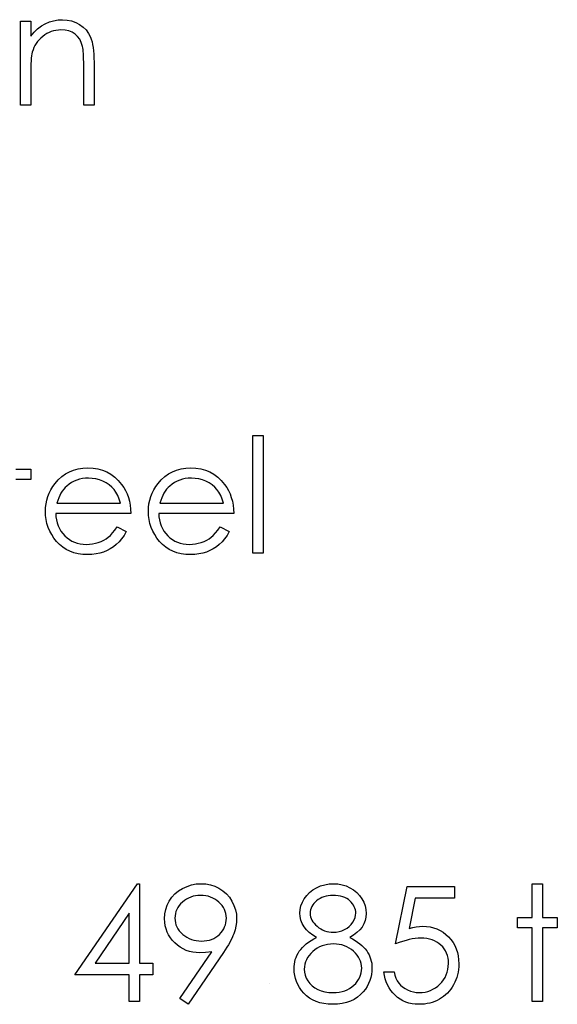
# Model space of a CAD drawing. Header units: inches. Extents: x 370 to 474, y 80 to 168.
# Tile 126 of 170: x 430.502 to 431.148, y 87.761 to 88.943. Entities that reach past the tile are written whole.
import ezdxf

# ---------------------------------------------------------------- set-up
doc = ezdxf.new("R2010")
doc.units = ezdxf.units.IN
doc.header["$LTSCALE"] = 0.5
doc.header["$MEASUREMENT"] = 0

msp = doc.modelspace()

# ---------------------------------------------------------------- linework, layer by layer
at = {"color": 7, "linetype": 'Continuous'}
for p, q in [((430.5429, 88.9415), (430.5482, 88.9424)), ((430.5482, 88.9424), (430.5537, 88.9427)), ((430.5537, 88.9427), (430.5537, 88.9427)), ((430.5537, 88.9427), (430.5593, 88.9423)), ((430.5593, 88.9423), (430.5645, 88.9413)), ((430.503, 88.9409), (430.5154, 88.9409)), ((430.503, 88.8402), (430.503, 88.9409)), ((430.5154, 88.9409), (430.5154, 88.9409)), ((430.5154, 88.9409), (430.5154, 88.9227)), ((430.5195, 88.9276), (430.5237, 88.9318)), ((430.5237, 88.9318), (430.5282, 88.9352)), ((430.5282, 88.9352), (430.5329, 88.9379)), ((430.5329, 88.9379), (430.5378, 88.94)), ((430.5378, 88.94), (430.5429, 88.9415)), ((430.5516, 88.9303), (430.5486, 88.9302)), ((430.5566, 88.93), (430.5516, 88.9303)), ((430.5516, 88.9303), (430.5516, 88.9303)), ((430.5645, 88.9413), (430.5694, 88.9395)), ((430.5694, 88.9395), (430.574, 88.937)), ((430.574, 88.937), (430.5782, 88.9339)), ((430.5782, 88.9339), (430.5818, 88.9303)), ((430.5818, 88.9303), (430.5847, 88.9262)), ((430.5154, 88.9227), (430.5195, 88.9276)), ((430.5154, 88.9227), (430.5154, 88.9227)), ((430.5255, 88.9186), (430.5236, 88.9164)), ((430.5276, 88.9206), (430.5255, 88.9186)), ((430.5299, 88.9226), (430.5276, 88.9206)), ((430.5323, 88.9244), (430.5299, 88.9226)), ((430.5348, 88.926), (430.5323, 88.9244)), ((430.5374, 88.9273), (430.5348, 88.926)), ((430.5401, 88.9284), (430.5374, 88.9273)), ((430.5428, 88.9292), (430.5401, 88.9284)), ((430.5457, 88.9298), (430.5428, 88.9292)), ((430.5486, 88.9302), (430.5457, 88.9298)), ((430.5611, 88.9291), (430.5566, 88.93)), ((430.5651, 88.9275), (430.5611, 88.9291)), ((430.5687, 88.9253), (430.5651, 88.9275)), ((430.5717, 88.9226), (430.5687, 88.9253)), ((430.5742, 88.9192), (430.5717, 88.9226)), ((430.5761, 88.9151), (430.5742, 88.9192)), ((430.5847, 88.9262), (430.5871, 88.9216)), ((430.5871, 88.9216), (430.5881, 88.9191)), ((430.5881, 88.9191), (430.589, 88.9161)), ((430.5192, 88.9091), (430.5182, 88.9064)), ((430.5205, 88.9116), (430.5192, 88.9091)), ((430.522, 88.9141), (430.5205, 88.9116)), ((430.5236, 88.9164), (430.522, 88.9141)), ((430.5775, 88.9105), (430.5761, 88.9151)), ((430.5779, 88.9089), (430.5775, 88.9105)), ((430.5775, 88.9105), (430.5775, 88.9105)), ((430.5782, 88.9069), (430.5779, 88.9089)), ((430.5784, 88.9046), (430.5782, 88.9069)), ((430.589, 88.9161), (430.5897, 88.9129)), ((430.5897, 88.9129), (430.5903, 88.9093)), ((430.5903, 88.9093), (430.5908, 88.9054)), ((430.5161, 88.8964), (430.5159, 88.8932)), ((430.5165, 88.8992), (430.5161, 88.8964)), ((430.5169, 88.9016), (430.5165, 88.8992)), ((430.5173, 88.9036), (430.5169, 88.9016)), ((430.5182, 88.9064), (430.5173, 88.9036)), ((430.5173, 88.9036), (430.5173, 88.9036)), ((430.5786, 88.9019), (430.5784, 88.9046)), ((430.5788, 88.8988), (430.5786, 88.9019)), ((430.5789, 88.8954), (430.5788, 88.8988)), ((430.579, 88.8917), (430.5789, 88.8954)), ((430.5908, 88.9054), (430.5911, 88.9012)), ((430.5911, 88.9012), (430.5913, 88.8966)), ((430.5913, 88.8966), (430.5914, 88.8916)), ((430.5155, 88.8857), (430.5154, 88.8813)), ((430.5157, 88.8896), (430.5155, 88.8857)), ((430.5159, 88.8932), (430.5157, 88.8896)), ((430.579, 88.8876), (430.579, 88.8917)), ((430.579, 88.8402), (430.579, 88.8876)), ((430.579, 88.8876), (430.579, 88.8876)), ((430.5914, 88.8916), (430.5914, 88.8916)), ((430.5914, 88.8916), (430.5914, 88.8402)), ((430.5154, 88.8813), (430.5154, 88.8766)), ((430.5154, 88.8766), (430.5154, 88.8766)), ((430.5154, 88.8766), (430.5154, 88.8402)), ((430.5154, 88.8402), (430.503, 88.8402)), ((430.503, 88.8402), (430.503, 88.8402)), ((430.5154, 88.8402), (430.5154, 88.8402)), ((430.5914, 88.8402), (430.579, 88.8402)), ((430.579, 88.8402), (430.579, 88.8402)), ((430.5914, 88.8402), (430.5914, 88.8402)), ((430.7822, 88.4435), (430.7945, 88.4435)), ((430.7822, 88.3022), (430.7822, 88.4435)), ((430.7945, 88.4435), (430.7945, 88.4435)), ((430.7945, 88.4435), (430.7945, 88.3022)), ((430.4977, 88.4029), (430.5154, 88.4029)), ((430.5154, 88.4029), (430.5154, 88.4029)), ((430.5154, 88.4029), (430.5154, 88.3905)), ((430.5571, 88.3973), (430.5619, 88.3999)), ((430.5619, 88.3999), (430.5669, 88.402)), ((430.5669, 88.402), (430.5723, 88.4035)), ((430.5723, 88.4035), (430.578, 88.4043)), ((430.578, 88.4043), (430.584, 88.4046)), ((430.584, 88.4046), (430.584, 88.4046)), ((430.584, 88.4046), (430.5902, 88.4043)), ((430.5902, 88.4043), (430.5961, 88.4034)), ((430.5961, 88.4034), (430.6016, 88.4018)), ((430.6016, 88.4018), (430.6068, 88.3997)), ((430.6068, 88.3997), (430.6118, 88.3969)), ((430.6807, 88.3973), (430.6855, 88.3999)), ((430.6855, 88.3999), (430.6906, 88.402)), ((430.6906, 88.402), (430.696, 88.4035)), ((430.696, 88.4035), (430.7017, 88.4043)), ((430.7017, 88.4043), (430.7077, 88.4046)), ((430.7077, 88.4046), (430.7077, 88.4046)), ((430.7077, 88.4046), (430.7139, 88.4043)), ((430.7139, 88.4043), (430.7197, 88.4034)), ((430.7197, 88.4034), (430.7253, 88.4018)), ((430.7253, 88.4018), (430.7305, 88.3997)), ((430.7305, 88.3997), (430.7354, 88.3969)), ((430.5154, 88.3905), (430.4977, 88.3905)), ((430.5154, 88.3905), (430.5154, 88.3905)), ((430.5447, 88.3858), (430.5485, 88.3902)), ((430.5485, 88.3902), (430.5526, 88.3941)), ((430.5526, 88.3941), (430.5571, 88.3973)), ((430.5644, 88.387), (430.5615, 88.385)), ((430.5674, 88.3886), (430.5644, 88.387)), ((430.5706, 88.3899), (430.5674, 88.3886)), ((430.5739, 88.3909), (430.5706, 88.3899)), ((430.5774, 88.3917), (430.5739, 88.3909)), ((430.581, 88.3921), (430.5774, 88.3917)), ((430.5847, 88.3923), (430.581, 88.3921)), ((430.5892, 88.392), (430.5847, 88.3923)), ((430.5847, 88.3923), (430.5847, 88.3923)), ((430.5936, 88.3913), (430.5892, 88.392)), ((430.5979, 88.3902), (430.5936, 88.3913)), ((430.6021, 88.3885), (430.5979, 88.3902)), ((430.6061, 88.3865), (430.6021, 88.3885)), ((430.6118, 88.3969), (430.6163, 88.3935)), ((430.6163, 88.3935), (430.6206, 88.3894)), ((430.6206, 88.3894), (430.6246, 88.3848)), ((430.6683, 88.3858), (430.6722, 88.3902)), ((430.6722, 88.3902), (430.6763, 88.3941)), ((430.6763, 88.3941), (430.6807, 88.3973)), ((430.6881, 88.387), (430.6852, 88.385)), ((430.6911, 88.3886), (430.6881, 88.387)), ((430.6943, 88.3899), (430.6911, 88.3886)), ((430.6976, 88.3909), (430.6943, 88.3899)), ((430.701, 88.3917), (430.6976, 88.3909)), ((430.7046, 88.3921), (430.701, 88.3917)), ((430.7083, 88.3923), (430.7046, 88.3921)), ((430.7128, 88.392), (430.7083, 88.3923)), ((430.7083, 88.3923), (430.7083, 88.3923)), ((430.7173, 88.3913), (430.7128, 88.392)), ((430.7216, 88.3902), (430.7173, 88.3913)), ((430.7258, 88.3885), (430.7216, 88.3902)), ((430.7297, 88.3865), (430.7258, 88.3885)), ((430.7354, 88.3969), (430.74, 88.3935)), ((430.74, 88.3935), (430.7443, 88.3894)), ((430.7443, 88.3894), (430.7482, 88.3848)), ((430.5376, 88.3742), (430.5396, 88.3782)), ((430.5396, 88.3782), (430.5419, 88.3821)), ((430.5419, 88.3821), (430.5447, 88.3858)), ((430.5447, 88.3858), (430.5447, 88.3858)), ((430.5533, 88.3767), (430.5517, 88.3743)), ((430.555, 88.3789), (430.5533, 88.3767)), ((430.5568, 88.381), (430.555, 88.3789)), ((430.5587, 88.3828), (430.5568, 88.381)), ((430.5615, 88.385), (430.5587, 88.3828)), ((430.5587, 88.3828), (430.5587, 88.3828)), ((430.6096, 88.3842), (430.6061, 88.3865)), ((430.6128, 88.3815), (430.6096, 88.3842)), ((430.6155, 88.3786), (430.6128, 88.3815)), ((430.6178, 88.3753), (430.6155, 88.3786)), ((430.6199, 88.3715), (430.6178, 88.3753)), ((430.6246, 88.3848), (430.6246, 88.3848)), ((430.6246, 88.3848), (430.6271, 88.3812)), ((430.6271, 88.3812), (430.6293, 88.3774)), ((430.6293, 88.3774), (430.6312, 88.3733)), ((430.6613, 88.3742), (430.6632, 88.3782)), ((430.6632, 88.3782), (430.6656, 88.3821)), ((430.6656, 88.3821), (430.6683, 88.3858)), ((430.6683, 88.3858), (430.6683, 88.3858)), ((430.677, 88.3767), (430.6754, 88.3743)), ((430.6786, 88.3789), (430.677, 88.3767)), ((430.6804, 88.381), (430.6786, 88.3789)), ((430.6824, 88.3828), (430.6804, 88.381)), ((430.6852, 88.385), (430.6824, 88.3828)), ((430.6824, 88.3828), (430.6824, 88.3828)), ((430.7333, 88.3842), (430.7297, 88.3865)), ((430.7364, 88.3815), (430.7333, 88.3842)), ((430.7391, 88.3786), (430.7364, 88.3815)), ((430.7415, 88.3753), (430.7391, 88.3786)), ((430.7436, 88.3715), (430.7415, 88.3753)), ((430.7482, 88.3848), (430.7482, 88.3848)), ((430.7482, 88.3848), (430.7508, 88.3812)), ((430.7508, 88.3812), (430.7529, 88.3774)), ((430.7529, 88.3774), (430.7548, 88.3733)), ((430.5338, 88.3614), (430.5347, 88.3658)), ((430.5347, 88.3658), (430.536, 88.3701)), ((430.536, 88.3701), (430.5376, 88.3742)), ((430.5478, 88.3656), (430.5467, 88.3622)), ((430.549, 88.3687), (430.5478, 88.3656)), ((430.5503, 88.3715), (430.549, 88.3687)), ((430.5517, 88.3743), (430.5503, 88.3715)), ((430.6217, 88.3671), (430.6199, 88.3715)), ((430.6232, 88.3622), (430.6217, 88.3671)), ((430.6312, 88.3733), (430.6327, 88.3691)), ((430.6327, 88.3691), (430.6339, 88.3646)), ((430.6339, 88.3646), (430.6348, 88.3599)), ((430.6574, 88.3614), (430.6584, 88.3658)), ((430.6584, 88.3658), (430.6596, 88.3701)), ((430.6596, 88.3701), (430.6613, 88.3742)), ((430.6715, 88.3656), (430.6704, 88.3622)), ((430.6727, 88.3687), (430.6715, 88.3656)), ((430.674, 88.3715), (430.6727, 88.3687)), ((430.6754, 88.3743), (430.674, 88.3715)), ((430.7454, 88.3671), (430.7436, 88.3715)), ((430.7468, 88.3622), (430.7454, 88.3671)), ((430.7548, 88.3733), (430.7563, 88.3691)), ((430.7563, 88.3691), (430.7576, 88.3646)), ((430.7576, 88.3646), (430.7584, 88.3599)), ((430.5331, 88.3522), (430.5333, 88.3569)), ((430.5333, 88.3473), (430.5331, 88.3522)), ((430.5331, 88.3522), (430.5331, 88.3522)), ((430.5333, 88.3569), (430.5338, 88.3614)), ((430.5467, 88.3622), (430.5467, 88.3622)), ((430.5467, 88.3622), (430.6232, 88.3622)), ((430.6348, 88.3599), (430.6353, 88.355)), ((430.6353, 88.355), (430.6355, 88.3499)), ((430.6567, 88.3522), (430.6569, 88.3569)), ((430.6569, 88.3473), (430.6567, 88.3522)), ((430.6567, 88.3522), (430.6567, 88.3522)), ((430.6569, 88.3569), (430.6574, 88.3614)), ((430.6704, 88.3622), (430.6704, 88.3622)), ((430.6704, 88.3622), (430.7468, 88.3622)), ((430.7584, 88.3599), (430.759, 88.355)), ((430.759, 88.355), (430.7592, 88.3499)), ((430.5339, 88.3425), (430.5333, 88.3473)), ((430.5349, 88.3378), (430.5339, 88.3425)), ((430.6355, 88.3499), (430.5454, 88.3499)), ((430.5454, 88.3499), (430.5454, 88.3499)), ((430.5454, 88.3499), (430.5457, 88.3459)), ((430.5457, 88.3459), (430.5462, 88.3421)), ((430.5462, 88.3421), (430.5471, 88.3385)), ((430.6355, 88.3499), (430.6355, 88.3499)), ((430.6576, 88.3425), (430.6569, 88.3473)), ((430.6586, 88.3378), (430.6576, 88.3425)), ((430.7592, 88.3499), (430.6691, 88.3499)), ((430.6691, 88.3499), (430.6691, 88.3499)), ((430.6691, 88.3499), (430.6693, 88.3459)), ((430.6693, 88.3459), (430.6699, 88.3421)), ((430.6699, 88.3421), (430.6708, 88.3385)), ((430.7592, 88.3499), (430.7592, 88.3499)), ((430.5364, 88.3332), (430.5349, 88.3378)), ((430.5383, 88.3288), (430.5364, 88.3332)), ((430.5406, 88.3245), (430.5383, 88.3288)), ((430.5471, 88.3385), (430.5483, 88.335)), ((430.5483, 88.335), (430.5498, 88.3318)), ((430.5498, 88.3318), (430.5516, 88.3287)), ((430.5516, 88.3287), (430.5538, 88.3259)), ((430.6137, 88.3265), (430.6164, 88.3299)), ((430.6164, 88.3299), (430.6192, 88.334)), ((430.6192, 88.334), (430.6302, 88.3282)), ((430.6302, 88.3282), (430.6275, 88.3236)), ((430.6302, 88.3282), (430.6302, 88.3282)), ((430.6601, 88.3332), (430.6586, 88.3378)), ((430.662, 88.3288), (430.6601, 88.3332)), ((430.6643, 88.3245), (430.662, 88.3288)), ((430.6708, 88.3385), (430.672, 88.335)), ((430.672, 88.335), (430.6735, 88.3318)), ((430.6735, 88.3318), (430.6753, 88.3287)), ((430.6753, 88.3287), (430.6775, 88.3259)), ((430.7374, 88.3265), (430.7401, 88.3299)), ((430.7401, 88.3299), (430.7429, 88.334)), ((430.7429, 88.334), (430.7539, 88.3282)), ((430.7539, 88.3282), (430.7512, 88.3236)), ((430.7539, 88.3282), (430.7539, 88.3282)), ((430.5433, 88.3203), (430.5406, 88.3245)), ((430.5465, 88.3163), (430.5433, 88.3203)), ((430.55, 88.3126), (430.5465, 88.3163)), ((430.5538, 88.3259), (430.5562, 88.3232)), ((430.5562, 88.3232), (430.559, 88.3207)), ((430.559, 88.3207), (430.5618, 88.3186)), ((430.5618, 88.3186), (430.5648, 88.3168)), ((430.5648, 88.3168), (430.568, 88.3153)), ((430.5966, 88.3151), (430.6, 88.3164)), ((430.6, 88.3164), (430.6031, 88.3179)), ((430.6031, 88.3179), (430.606, 88.3195)), ((430.606, 88.3195), (430.6086, 88.3214)), ((430.6086, 88.3214), (430.6111, 88.3236)), ((430.6111, 88.3236), (430.6137, 88.3265)), ((430.6215, 88.3157), (430.6182, 88.3125)), ((430.6246, 88.3194), (430.6215, 88.3157)), ((430.6275, 88.3236), (430.6246, 88.3194)), ((430.667, 88.3203), (430.6643, 88.3245)), ((430.6701, 88.3163), (430.667, 88.3203)), ((430.6736, 88.3126), (430.6701, 88.3163)), ((430.6775, 88.3259), (430.6799, 88.3232)), ((430.6799, 88.3232), (430.6826, 88.3207)), ((430.6826, 88.3207), (430.6855, 88.3186)), ((430.6855, 88.3186), (430.6885, 88.3168)), ((430.6885, 88.3168), (430.6916, 88.3153)), ((430.7203, 88.3151), (430.7237, 88.3164)), ((430.7237, 88.3164), (430.7268, 88.3179)), ((430.7268, 88.3179), (430.7296, 88.3195)), ((430.7296, 88.3195), (430.7322, 88.3214)), ((430.7322, 88.3214), (430.7347, 88.3236)), ((430.7347, 88.3236), (430.7374, 88.3265)), ((430.7452, 88.3157), (430.7419, 88.3125)), ((430.7483, 88.3194), (430.7452, 88.3157)), ((430.7512, 88.3236), (430.7483, 88.3194)), ((430.5538, 88.3093), (430.55, 88.3126)), ((430.558, 88.3066), (430.5538, 88.3093)), ((430.5625, 88.3044), (430.558, 88.3066)), ((430.5673, 88.3026), (430.5625, 88.3044)), ((430.568, 88.3153), (430.5713, 88.3142)), ((430.5713, 88.3142), (430.5748, 88.3134)), ((430.5748, 88.3134), (430.5784, 88.3129)), ((430.5784, 88.3129), (430.5822, 88.3128)), ((430.5822, 88.3128), (430.5859, 88.3129)), ((430.5822, 88.3128), (430.5822, 88.3128)), ((430.5859, 88.3129), (430.5895, 88.3133)), ((430.5895, 88.3133), (430.5931, 88.3141)), ((430.5931, 88.3141), (430.5966, 88.3151)), ((430.6071, 88.3052), (430.6029, 88.3035)), ((430.611, 88.3073), (430.6071, 88.3052)), ((430.6147, 88.3097), (430.611, 88.3073)), ((430.6182, 88.3125), (430.6147, 88.3097)), ((430.6775, 88.3093), (430.6736, 88.3126)), ((430.6817, 88.3066), (430.6775, 88.3093)), ((430.6861, 88.3044), (430.6817, 88.3066)), ((430.691, 88.3026), (430.6861, 88.3044)), ((430.6916, 88.3153), (430.695, 88.3142)), ((430.695, 88.3142), (430.6984, 88.3134)), ((430.6984, 88.3134), (430.702, 88.3129)), ((430.702, 88.3129), (430.7058, 88.3128)), ((430.7058, 88.3128), (430.7095, 88.3129)), ((430.7058, 88.3128), (430.7058, 88.3128)), ((430.7095, 88.3129), (430.7131, 88.3133)), ((430.7131, 88.3133), (430.7167, 88.3141)), ((430.7167, 88.3141), (430.7203, 88.3151)), ((430.7307, 88.3052), (430.7266, 88.3035)), ((430.7347, 88.3073), (430.7307, 88.3052)), ((430.7384, 88.3097), (430.7347, 88.3073)), ((430.7419, 88.3125), (430.7384, 88.3097)), ((430.5725, 88.3014), (430.5673, 88.3026)), ((430.5779, 88.3006), (430.5725, 88.3014)), ((430.5837, 88.3004), (430.5779, 88.3006)), ((430.5889, 88.3006), (430.5837, 88.3004)), ((430.5837, 88.3004), (430.5837, 88.3004)), ((430.5939, 88.3012), (430.5889, 88.3006)), ((430.5985, 88.3021), (430.5939, 88.3012)), ((430.6029, 88.3035), (430.5985, 88.3021)), ((430.6961, 88.3014), (430.691, 88.3026)), ((430.7016, 88.3006), (430.6961, 88.3014)), ((430.7074, 88.3004), (430.7016, 88.3006)), ((430.7126, 88.3006), (430.7074, 88.3004)), ((430.7074, 88.3004), (430.7074, 88.3004)), ((430.7175, 88.3012), (430.7126, 88.3006)), ((430.7222, 88.3021), (430.7175, 88.3012)), ((430.7266, 88.3035), (430.7222, 88.3021)), ((430.7945, 88.3022), (430.7822, 88.3022)), ((430.7822, 88.3022), (430.7822, 88.3022)), ((430.7945, 88.3022), (430.7945, 88.3022)), ((430.5684, 87.7959), (430.6436, 87.9054)), ((430.6436, 87.9054), (430.6461, 87.9054)), ((430.6461, 87.9054), (430.6461, 87.9054)), ((430.6461, 87.9054), (430.6461, 87.81)), ((430.6978, 87.8997), (430.7031, 87.9022)), ((430.7031, 87.9022), (430.7085, 87.904)), ((430.7085, 87.904), (430.7142, 87.9051)), ((430.7142, 87.9051), (430.72, 87.9054)), ((430.72, 87.9054), (430.72, 87.9054)), ((430.72, 87.9054), (430.7257, 87.9051)), ((430.7257, 87.9051), (430.7312, 87.904)), ((430.7312, 87.904), (430.7365, 87.9023)), ((430.7365, 87.9023), (430.7415, 87.8999)), ((430.8587, 87.9006), (430.8635, 87.9027)), ((430.8635, 87.9027), (430.8685, 87.9042)), ((430.8685, 87.9042), (430.8737, 87.9051)), ((430.8737, 87.9051), (430.8791, 87.9054)), ((430.8791, 87.9054), (430.8791, 87.9054)), ((430.8791, 87.9054), (430.8843, 87.9051)), ((430.8843, 87.9051), (430.8893, 87.9042)), ((430.8893, 87.9042), (430.8942, 87.9027)), ((430.8942, 87.9027), (430.8988, 87.9005)), ((430.9535, 87.833), (430.9676, 87.9019)), ((430.9676, 87.9019), (430.9676, 87.9019)), ((430.9676, 87.9019), (431.0242, 87.9019)), ((431.0242, 87.9019), (431.0242, 87.8878)), ((431.1178, 87.9054), (431.1302, 87.9054)), ((431.1178, 87.8648), (431.1178, 87.9054)), ((431.1302, 87.9054), (431.1302, 87.9054)), ((431.1302, 87.9054), (431.1302, 87.8648)), ((430.6849, 87.8891), (430.6886, 87.8931)), ((430.6886, 87.8931), (430.6929, 87.8966)), ((430.6929, 87.8966), (430.6978, 87.8997)), ((430.7103, 87.8902), (430.7075, 87.8893)), ((430.7132, 87.8908), (430.7103, 87.8902)), ((430.7162, 87.8912), (430.7132, 87.8908)), ((430.7194, 87.8913), (430.7162, 87.8912)), ((430.7226, 87.8912), (430.7194, 87.8913)), ((430.7194, 87.8913), (430.7194, 87.8913)), ((430.7256, 87.8908), (430.7226, 87.8912)), ((430.7285, 87.8902), (430.7256, 87.8908)), ((430.7313, 87.8893), (430.7285, 87.8902)), ((430.7415, 87.8999), (430.7462, 87.8968)), ((430.7462, 87.8968), (430.7504, 87.8932)), ((430.7504, 87.8932), (430.754, 87.8891)), ((430.844, 87.8873), (430.8469, 87.8913)), ((430.8469, 87.8913), (430.8504, 87.8949)), ((430.8504, 87.8949), (430.8543, 87.8979)), ((430.8543, 87.8979), (430.8587, 87.9006)), ((430.8701, 87.8904), (430.8676, 87.8897)), ((430.8727, 87.8909), (430.8701, 87.8904)), ((430.8755, 87.8912), (430.8727, 87.8909)), ((430.8784, 87.8913), (430.8755, 87.8912)), ((430.8816, 87.8912), (430.8784, 87.8913)), ((430.8847, 87.8909), (430.8816, 87.8912)), ((430.8875, 87.8904), (430.8847, 87.8909)), ((430.8902, 87.8896), (430.8875, 87.8904)), ((430.8988, 87.9005), (430.9031, 87.8979)), ((430.9031, 87.8979), (430.9069, 87.8948)), ((430.9069, 87.8948), (430.9102, 87.8912)), ((430.9102, 87.8912), (430.913, 87.8873)), ((430.6776, 87.8745), (430.6793, 87.8796)), ((430.6793, 87.8796), (430.6818, 87.8845)), ((430.6818, 87.8845), (430.6849, 87.8891)), ((430.6936, 87.879), (430.6921, 87.8768)), ((430.6954, 87.8812), (430.6936, 87.879)), ((430.6975, 87.8833), (430.6954, 87.8812)), ((430.6999, 87.8851), (430.6975, 87.8833)), ((430.7023, 87.8868), (430.6999, 87.8851)), ((430.7049, 87.8881), (430.7023, 87.8868)), ((430.7075, 87.8893), (430.7049, 87.8881)), ((430.734, 87.8881), (430.7313, 87.8893)), ((430.7366, 87.8868), (430.734, 87.8881)), ((430.739, 87.8851), (430.7366, 87.8868)), ((430.7413, 87.8833), (430.739, 87.8851)), ((430.7434, 87.8812), (430.7413, 87.8833)), ((430.7453, 87.879), (430.7434, 87.8812)), ((430.7468, 87.8768), (430.7453, 87.879)), ((430.754, 87.8891), (430.7571, 87.8843)), ((430.7571, 87.8843), (430.7595, 87.8793)), ((430.7595, 87.8793), (430.7613, 87.874)), ((430.839, 87.8745), (430.84, 87.8788)), ((430.84, 87.8788), (430.8417, 87.8831)), ((430.8417, 87.8831), (430.844, 87.8873)), ((430.8541, 87.8799), (430.853, 87.878)), ((430.8554, 87.8816), (430.8541, 87.8799)), ((430.857, 87.8833), (430.8554, 87.8816)), ((430.8588, 87.8849), (430.857, 87.8833)), ((430.8608, 87.8864), (430.8588, 87.8849)), ((430.8629, 87.8877), (430.8608, 87.8864)), ((430.8652, 87.8888), (430.8629, 87.8877)), ((430.8676, 87.8897), (430.8652, 87.8888)), ((430.8926, 87.8887), (430.8902, 87.8896)), ((430.8949, 87.8875), (430.8926, 87.8887)), ((430.8969, 87.8862), (430.8949, 87.8875)), ((430.8988, 87.8846), (430.8969, 87.8862)), ((430.9004, 87.883), (430.8988, 87.8846)), ((430.9019, 87.8812), (430.9004, 87.883)), ((430.9031, 87.8795), (430.9019, 87.8812)), ((430.904, 87.8777), (430.9031, 87.8795)), ((430.913, 87.8873), (430.9153, 87.883)), ((430.9153, 87.883), (430.9169, 87.8787)), ((430.9169, 87.8787), (430.9179, 87.8742)), ((430.9773, 87.8878), (430.9699, 87.8515)), ((431.0242, 87.8878), (430.9773, 87.8878)), ((430.9773, 87.8878), (430.9773, 87.8878)), ((431.0242, 87.8878), (431.0242, 87.8878)), ((430.6338, 87.8698), (430.5927, 87.81)), ((430.6338, 87.81), (430.6338, 87.8698)), ((430.6338, 87.8698), (430.6338, 87.8698)), ((430.6762, 87.8632), (430.6765, 87.869)), ((430.6765, 87.869), (430.6776, 87.8745)), ((430.6887, 87.8667), (430.6885, 87.8639)), ((430.6891, 87.8694), (430.6887, 87.8667)), ((430.6898, 87.8719), (430.6891, 87.8694)), ((430.6908, 87.8744), (430.6898, 87.8719)), ((430.6921, 87.8768), (430.6908, 87.8744)), ((430.7481, 87.8744), (430.7468, 87.8768)), ((430.7491, 87.8719), (430.7481, 87.8744)), ((430.7498, 87.8694), (430.7491, 87.8719)), ((430.7502, 87.8667), (430.7498, 87.8694)), ((430.7504, 87.8639), (430.7502, 87.8667)), ((430.7613, 87.874), (430.7624, 87.8687)), ((430.7624, 87.8687), (430.7627, 87.8631)), ((430.8387, 87.8701), (430.839, 87.8745)), ((430.839, 87.8658), (430.8387, 87.8701)), ((430.8387, 87.8701), (430.8387, 87.8701)), ((430.8512, 87.872), (430.8511, 87.8699)), ((430.8511, 87.8699), (430.8511, 87.8699)), ((430.8511, 87.8699), (430.8512, 87.8677)), ((430.8515, 87.8741), (430.8512, 87.872)), ((430.8512, 87.8677), (430.8516, 87.8656)), ((430.8522, 87.8761), (430.8515, 87.8741)), ((430.853, 87.878), (430.8522, 87.8761)), ((430.9048, 87.8759), (430.904, 87.8777)), ((430.9054, 87.874), (430.9048, 87.8759)), ((430.9049, 87.8646), (430.9056, 87.8674)), ((430.9057, 87.8721), (430.9054, 87.874)), ((430.9056, 87.8674), (430.9058, 87.8701)), ((430.9058, 87.8701), (430.9057, 87.8721)), ((430.9058, 87.8701), (430.9058, 87.8701)), ((430.9179, 87.8742), (430.9182, 87.8697)), ((430.9182, 87.8697), (430.9179, 87.8652)), ((430.9182, 87.8697), (430.9182, 87.8697)), ((430.6763, 87.859), (430.6762, 87.8632)), ((430.6762, 87.8632), (430.6762, 87.8632)), ((430.6769, 87.8549), (430.6763, 87.859)), ((430.6779, 87.851), (430.6769, 87.8549)), ((430.6885, 87.8639), (430.6885, 87.8639)), ((430.6885, 87.8639), (430.6887, 87.8611)), ((430.6887, 87.8611), (430.6891, 87.8584)), ((430.6891, 87.8584), (430.6898, 87.8559)), ((430.6898, 87.8559), (430.6909, 87.8534)), ((430.7483, 87.8534), (430.7492, 87.8559)), ((430.7492, 87.8559), (430.7499, 87.8584)), ((430.7499, 87.8584), (430.7502, 87.8611)), ((430.7502, 87.8611), (430.7504, 87.8639)), ((430.7504, 87.8639), (430.7504, 87.8639)), ((430.7625, 87.8587), (430.7619, 87.8543)), ((430.7627, 87.8631), (430.7625, 87.8587)), ((430.7627, 87.8631), (430.7627, 87.8631)), ((430.84, 87.8616), (430.839, 87.8658)), ((430.8415, 87.8576), (430.84, 87.8616)), ((430.8437, 87.8537), (430.8415, 87.8576)), ((430.8516, 87.8656), (430.8522, 87.8636)), ((430.8522, 87.8636), (430.8531, 87.8616)), ((430.8531, 87.8616), (430.8543, 87.8597)), ((430.8543, 87.8597), (430.8557, 87.8578)), ((430.8557, 87.8578), (430.8574, 87.856)), ((430.8574, 87.856), (430.8594, 87.8542)), ((430.898, 87.8541), (430.9003, 87.8564)), ((430.9003, 87.8564), (430.9023, 87.859)), ((430.9023, 87.859), (430.9038, 87.8618)), ((430.9038, 87.8618), (430.9049, 87.8646)), ((430.9154, 87.857), (430.9133, 87.8533)), ((430.917, 87.861), (430.9154, 87.857)), ((430.9179, 87.8652), (430.917, 87.861)), ((431.1001, 87.8524), (431.1001, 87.8648)), ((431.1001, 87.8648), (431.1001, 87.8648)), ((431.1001, 87.8648), (431.1178, 87.8648)), ((431.1178, 87.8648), (431.1178, 87.8648)), ((431.1302, 87.8648), (431.1302, 87.8648)), ((431.1302, 87.8648), (431.1478, 87.8648)), ((431.1478, 87.8648), (431.1478, 87.8648)), ((431.1478, 87.8648), (431.1478, 87.8524)), ((430.6792, 87.8473), (430.6779, 87.851)), ((430.681, 87.8438), (430.6792, 87.8473)), ((430.6831, 87.8404), (430.681, 87.8438)), ((430.6909, 87.8534), (430.6922, 87.851)), ((430.6922, 87.851), (430.6938, 87.8488)), ((430.6938, 87.8488), (430.6957, 87.8466)), ((430.6957, 87.8466), (430.6979, 87.8445)), ((430.6979, 87.8445), (430.7003, 87.8427)), ((430.7401, 87.8427), (430.7422, 87.8445)), ((430.7422, 87.8445), (430.7441, 87.8466)), ((430.7441, 87.8466), (430.7458, 87.8488)), ((430.7458, 87.8488), (430.7472, 87.851)), ((430.7472, 87.851), (430.7483, 87.8534)), ((430.7583, 87.8427), (430.7572, 87.8402)), ((430.7592, 87.8451), (430.7583, 87.8427)), ((430.7608, 87.8498), (430.7592, 87.8451)), ((430.7619, 87.8543), (430.7608, 87.8498)), ((430.8466, 87.85), (430.8437, 87.8537)), ((430.85, 87.8467), (430.8466, 87.85)), ((430.8541, 87.8436), (430.85, 87.8467)), ((430.8588, 87.8409), (430.8541, 87.8436)), ((430.8594, 87.8542), (430.8615, 87.8525)), ((430.8615, 87.8525), (430.8637, 87.8511)), ((430.8637, 87.8511), (430.866, 87.8499)), ((430.866, 87.8499), (430.8684, 87.8489)), ((430.8684, 87.8489), (430.8709, 87.8481)), ((430.8709, 87.8481), (430.8735, 87.8476)), ((430.8735, 87.8476), (430.8761, 87.8472)), ((430.8761, 87.8472), (430.8789, 87.8471)), ((430.8789, 87.8471), (430.8824, 87.8473)), ((430.8789, 87.8471), (430.8789, 87.8471)), ((430.8824, 87.8473), (430.8858, 87.8479)), ((430.8858, 87.8479), (430.8891, 87.8489)), ((430.8891, 87.8489), (430.8923, 87.8503)), ((430.8923, 87.8503), (430.8954, 87.852)), ((430.8954, 87.852), (430.898, 87.8541)), ((430.9032, 87.8436), (430.8986, 87.8409)), ((430.9072, 87.8466), (430.9032, 87.8436)), ((430.9105, 87.8498), (430.9072, 87.8466)), ((430.9133, 87.8533), (430.9105, 87.8498)), ((430.9699, 87.8515), (430.9743, 87.8527)), ((430.9699, 87.8515), (430.9699, 87.8515)), ((430.9743, 87.8527), (430.9784, 87.8535)), ((430.9784, 87.8535), (430.9824, 87.854)), ((430.9824, 87.854), (430.9861, 87.8542)), ((430.9861, 87.8542), (430.9861, 87.8542)), ((430.9861, 87.8542), (430.9907, 87.854)), ((430.9907, 87.854), (430.9951, 87.8534)), ((430.9951, 87.8534), (430.9993, 87.8524)), ((430.9993, 87.8524), (431.0033, 87.851)), ((431.0033, 87.851), (431.0071, 87.8493)), ((431.0071, 87.8493), (431.0107, 87.8471)), ((431.0107, 87.8471), (431.014, 87.8445)), ((431.014, 87.8445), (431.0172, 87.8415)), ((431.1178, 87.8524), (431.1001, 87.8524)), ((431.1001, 87.8524), (431.1001, 87.8524)), ((431.1178, 87.7641), (431.1178, 87.8524)), ((431.1178, 87.8524), (431.1178, 87.8524)), ((431.1478, 87.8524), (431.1302, 87.8524)), ((431.1302, 87.8524), (431.1302, 87.8524)), ((431.1302, 87.8524), (431.1302, 87.7641)), ((431.1478, 87.8524), (431.1478, 87.8524)), ((430.6856, 87.8372), (430.6831, 87.8404)), ((430.6884, 87.8342), (430.6856, 87.8372)), ((430.6916, 87.8314), (430.6884, 87.8342)), ((430.6949, 87.829), (430.6916, 87.8314)), ((430.7003, 87.8427), (430.7029, 87.841)), ((430.7029, 87.841), (430.7056, 87.8396)), ((430.7056, 87.8396), (430.7083, 87.8385)), ((430.7083, 87.8385), (430.7112, 87.8377)), ((430.7112, 87.8377), (430.7142, 87.837)), ((430.7142, 87.837), (430.7174, 87.8367)), ((430.7174, 87.8367), (430.7207, 87.8365)), ((430.7207, 87.8365), (430.7239, 87.8367)), ((430.7239, 87.8367), (430.727, 87.837)), ((430.727, 87.837), (430.73, 87.8377)), ((430.73, 87.8377), (430.7327, 87.8385)), ((430.7327, 87.8385), (430.7354, 87.8396)), ((430.7354, 87.8396), (430.7378, 87.841)), ((430.7378, 87.841), (430.7401, 87.8427)), ((430.7528, 87.8319), (430.751, 87.829)), ((430.7544, 87.8348), (430.7528, 87.8319)), ((430.7559, 87.8376), (430.7544, 87.8348)), ((430.7572, 87.8402), (430.7559, 87.8376)), ((430.844, 87.8309), (430.8464, 87.833)), ((430.8464, 87.833), (430.8491, 87.8351)), ((430.8491, 87.8351), (430.8521, 87.8371)), ((430.8521, 87.8371), (430.8553, 87.839)), ((430.8553, 87.839), (430.8588, 87.8409)), ((430.8588, 87.8409), (430.8588, 87.8409)), ((430.8686, 87.8317), (430.8654, 87.8307)), ((430.872, 87.8324), (430.8686, 87.8317)), ((430.8755, 87.8329), (430.872, 87.8324)), ((430.8792, 87.833), (430.8755, 87.8329)), ((430.8826, 87.8329), (430.8792, 87.833)), ((430.8859, 87.8324), (430.8826, 87.8329)), ((430.8891, 87.8318), (430.8859, 87.8324)), ((430.8921, 87.8308), (430.8891, 87.8318)), ((430.8986, 87.8409), (430.902, 87.8391)), ((430.902, 87.8391), (430.9051, 87.8372)), ((430.9051, 87.8372), (430.908, 87.8353)), ((430.908, 87.8353), (430.9106, 87.8333)), ((430.9106, 87.8333), (430.913, 87.8313)), ((430.913, 87.8313), (430.9152, 87.8292)), ((430.9579, 87.8347), (430.9535, 87.833)), ((430.9535, 87.833), (430.9535, 87.833)), ((430.9621, 87.8361), (430.9579, 87.8347)), ((430.9662, 87.8373), (430.9621, 87.8361)), ((430.97, 87.8383), (430.9662, 87.8373)), ((430.9737, 87.8391), (430.97, 87.8383)), ((430.9773, 87.8396), (430.9737, 87.8391)), ((430.9807, 87.84), (430.9773, 87.8396)), ((430.9839, 87.8401), (430.9807, 87.84)), ((430.9876, 87.8399), (430.9839, 87.8401)), ((430.9839, 87.8401), (430.9839, 87.8401)), ((430.9911, 87.8395), (430.9876, 87.8399)), ((430.9944, 87.8389), (430.9911, 87.8395)), ((430.9975, 87.838), (430.9944, 87.8389)), ((431.0004, 87.8367), (430.9975, 87.838)), ((431.0031, 87.8353), (431.0004, 87.8367)), ((431.0057, 87.8336), (431.0031, 87.8353)), ((431.0081, 87.8316), (431.0057, 87.8336)), ((431.0102, 87.8294), (431.0081, 87.8316)), ((431.0172, 87.8415), (431.0201, 87.8382)), ((431.0201, 87.8382), (431.0226, 87.8348)), ((431.0226, 87.8348), (431.0247, 87.831)), ((431.0247, 87.831), (431.0264, 87.8271)), ((430.6945, 87.7674), (430.7329, 87.8234)), ((430.6984, 87.827), (430.6949, 87.829)), ((430.7021, 87.8253), (430.6984, 87.827)), ((430.7059, 87.8241), (430.7021, 87.8253)), ((430.7468, 87.8226), (430.7044, 87.7606)), ((430.7099, 87.8231), (430.7059, 87.8241)), ((430.714, 87.8226), (430.7099, 87.8231)), ((430.7184, 87.8224), (430.714, 87.8226)), ((430.7255, 87.8227), (430.7184, 87.8224)), ((430.7184, 87.8224), (430.7184, 87.8224)), ((430.7329, 87.8234), (430.7255, 87.8227)), ((430.7329, 87.8234), (430.7329, 87.8234)), ((430.749, 87.8258), (430.7468, 87.8226)), ((430.7468, 87.8226), (430.7468, 87.8226)), ((430.751, 87.829), (430.749, 87.8258)), ((430.8341, 87.8168), (430.8352, 87.8193)), ((430.8352, 87.8193), (430.8365, 87.8218)), ((430.8365, 87.8218), (430.838, 87.8242)), ((430.838, 87.8242), (430.8398, 87.8265)), ((430.8398, 87.8265), (430.8417, 87.8287)), ((430.8417, 87.8287), (430.844, 87.8309)), ((430.8497, 87.8192), (430.8479, 87.8167)), ((430.8517, 87.8216), (430.8497, 87.8192)), ((430.8541, 87.8239), (430.8517, 87.8216)), ((430.8567, 87.826), (430.8541, 87.8239)), ((430.8594, 87.8279), (430.8567, 87.826)), ((430.8624, 87.8294), (430.8594, 87.8279)), ((430.8654, 87.8307), (430.8624, 87.8294)), ((430.895, 87.8295), (430.8921, 87.8308)), ((430.8978, 87.828), (430.895, 87.8295)), ((430.9005, 87.8262), (430.8978, 87.828)), ((430.903, 87.8242), (430.9005, 87.8262)), ((430.9053, 87.8219), (430.903, 87.8242)), ((430.9073, 87.8196), (430.9053, 87.8219)), ((430.909, 87.8172), (430.9073, 87.8196)), ((430.9152, 87.8292), (430.9172, 87.827)), ((430.9172, 87.827), (430.9189, 87.8248)), ((430.9189, 87.8248), (430.9204, 87.8225)), ((430.9204, 87.8225), (430.9217, 87.8201)), ((430.9217, 87.8201), (430.9228, 87.8176)), ((431.012, 87.8271), (431.0102, 87.8294)), ((431.0136, 87.8246), (431.012, 87.8271)), ((431.0148, 87.8219), (431.0136, 87.8246)), ((431.0158, 87.8191), (431.0148, 87.8219)), ((431.0264, 87.8271), (431.0278, 87.8229)), ((431.0278, 87.8229), (431.0287, 87.8186)), ((430.5927, 87.81), (430.5927, 87.81)), ((430.5927, 87.81), (430.6338, 87.81)), ((430.6461, 87.81), (430.6461, 87.81)), ((430.6461, 87.81), (430.662, 87.81)), ((430.662, 87.81), (430.662, 87.81)), ((430.662, 87.81), (430.662, 87.7959)), ((430.8317, 87.806), (430.832, 87.8088)), ((430.832, 87.8088), (430.8325, 87.8115)), ((430.8325, 87.8115), (430.8332, 87.8142)), ((430.8332, 87.8142), (430.8341, 87.8168)), ((430.8446, 87.8086), (430.8441, 87.8057)), ((430.8454, 87.8114), (430.8446, 87.8086)), ((430.8465, 87.8141), (430.8454, 87.8114)), ((430.8479, 87.8167), (430.8465, 87.8141)), ((430.9104, 87.8147), (430.909, 87.8172)), ((430.9115, 87.8122), (430.9104, 87.8147)), ((430.9123, 87.8095), (430.9115, 87.8122)), ((430.9127, 87.8068), (430.9123, 87.8095)), ((430.9228, 87.8176), (430.9236, 87.8151)), ((430.9236, 87.8151), (430.9244, 87.8125)), ((430.9244, 87.8125), (430.9249, 87.8098)), ((430.9249, 87.8098), (430.9251, 87.8071)), ((431.0166, 87.8161), (431.0158, 87.8191)), ((431.017, 87.813), (431.0166, 87.8161)), ((431.0169, 87.806), (431.0171, 87.8096)), ((431.0171, 87.8096), (431.017, 87.813)), ((431.0171, 87.8096), (431.0171, 87.8096)), ((431.0287, 87.8186), (431.0293, 87.8139)), ((431.0293, 87.8139), (431.0295, 87.8091)), ((431.0295, 87.8091), (431.0294, 87.8057)), ((431.0295, 87.8091), (431.0295, 87.8091)), ((430.6338, 87.7959), (430.5684, 87.7959)), ((430.5684, 87.7959), (430.5684, 87.7959)), ((430.6338, 87.7641), (430.6338, 87.7959)), ((430.6338, 87.7959), (430.6338, 87.7959)), ((430.662, 87.7959), (430.6461, 87.7959)), ((430.6461, 87.7959), (430.6461, 87.7959)), ((430.6461, 87.7959), (430.6461, 87.7641)), ((430.662, 87.7959), (430.662, 87.7959)), ((430.8316, 87.8031), (430.8317, 87.806)), ((430.8318, 87.7992), (430.8316, 87.8031)), ((430.8316, 87.8031), (430.8316, 87.8031)), ((430.8324, 87.7953), (430.8318, 87.7992)), ((430.8441, 87.8057), (430.844, 87.8027)), ((430.844, 87.8027), (430.844, 87.8027)), ((430.844, 87.8027), (430.8443, 87.799)), ((430.8443, 87.799), (430.8451, 87.7954)), ((430.9105, 87.793), (430.9116, 87.7956)), ((430.9116, 87.7956), (430.9123, 87.7983)), ((430.9123, 87.7983), (430.9127, 87.8011)), ((430.9129, 87.804), (430.9127, 87.8068)), ((430.9127, 87.8011), (430.9129, 87.804)), ((430.9129, 87.804), (430.9129, 87.804)), ((430.9246, 87.7964), (430.9238, 87.7926)), ((430.9251, 87.8003), (430.9246, 87.7964)), ((430.9251, 87.8071), (430.9252, 87.8042)), ((430.9252, 87.8042), (430.9251, 87.8003)), ((430.9252, 87.8042), (430.9252, 87.8042)), ((430.9401, 87.7952), (430.9394, 87.7994)), ((430.9394, 87.7994), (430.9394, 87.7994)), ((430.9394, 87.7994), (430.9517, 87.7994)), ((430.9517, 87.7994), (430.9517, 87.7994)), ((430.9517, 87.7994), (430.9527, 87.7955)), ((430.9527, 87.7955), (430.954, 87.792)), ((431.0131, 87.7929), (431.0145, 87.7959)), ((431.0145, 87.7959), (431.0157, 87.7991)), ((431.0157, 87.7991), (431.0165, 87.8025)), ((431.0165, 87.8025), (431.0169, 87.806)), ((431.0279, 87.796), (431.027, 87.7929)), ((431.0286, 87.7992), (431.0279, 87.796)), ((431.0291, 87.8024), (431.0286, 87.7992)), ((431.0294, 87.8057), (431.0291, 87.8024)), ((430.8025, 87.7853), (430.8025, 87.7853)), ((430.8333, 87.7915), (430.8324, 87.7953)), ((430.8346, 87.7878), (430.8333, 87.7915)), ((430.8363, 87.7842), (430.8346, 87.7878)), ((430.8383, 87.7807), (430.8363, 87.7842)), ((430.8451, 87.7954), (430.8464, 87.7919)), ((430.8464, 87.7919), (430.8483, 87.7886)), ((430.8483, 87.7886), (430.8507, 87.7854)), ((430.8507, 87.7854), (430.8535, 87.7827)), ((430.9035, 87.7835), (430.9057, 87.7857)), ((430.9057, 87.7857), (430.9076, 87.7881)), ((430.9076, 87.7881), (430.9092, 87.7905)), ((430.9092, 87.7905), (430.9105, 87.793)), ((430.9212, 87.7855), (430.9194, 87.7821)), ((430.9227, 87.789), (430.9212, 87.7855)), ((430.9238, 87.7926), (430.9227, 87.789)), ((430.9411, 87.7912), (430.9401, 87.7952)), ((430.9424, 87.7874), (430.9411, 87.7912)), ((430.9439, 87.7838), (430.9424, 87.7874)), ((430.9458, 87.7804), (430.9439, 87.7838)), ((430.954, 87.792), (430.9556, 87.7889)), ((430.9556, 87.7889), (430.9574, 87.7861)), ((430.9574, 87.7861), (430.9596, 87.7837)), ((430.9596, 87.7837), (430.9621, 87.7815)), ((431.0042, 87.7823), (431.0068, 87.7847)), ((431.0068, 87.7847), (431.0092, 87.7873)), ((431.0092, 87.7873), (431.0113, 87.79)), ((431.0113, 87.79), (431.0131, 87.7929)), ((431.0232, 87.7841), (431.0216, 87.7813)), ((431.0246, 87.787), (431.0232, 87.7841)), ((431.0259, 87.7899), (431.0246, 87.787)), ((431.027, 87.7929), (431.0259, 87.7899)), ((430.8407, 87.7772), (430.8383, 87.7807)), ((430.8435, 87.7738), (430.8407, 87.7772)), ((430.8466, 87.7707), (430.8435, 87.7738)), ((430.8535, 87.7827), (430.8567, 87.7803)), ((430.8567, 87.7803), (430.8604, 87.7783)), ((430.8604, 87.7783), (430.8644, 87.7767)), ((430.8644, 87.7767), (430.8688, 87.7756)), ((430.8688, 87.7756), (430.8734, 87.7749)), ((430.8734, 87.7749), (430.8784, 87.7747)), ((430.8784, 87.7747), (430.8822, 87.7748)), ((430.8784, 87.7747), (430.8784, 87.7747)), ((430.8822, 87.7748), (430.8859, 87.7752)), ((430.8859, 87.7752), (430.8893, 87.7759)), ((430.8893, 87.7759), (430.8926, 87.7769)), ((430.8926, 87.7769), (430.8956, 87.7781)), ((430.8956, 87.7781), (430.8984, 87.7796)), ((430.8984, 87.7796), (430.9011, 87.7814)), ((430.9011, 87.7814), (430.9035, 87.7835)), ((430.9114, 87.7722), (430.9077, 87.7691)), ((430.9148, 87.7757), (430.9114, 87.7722)), ((430.9173, 87.7788), (430.9148, 87.7757)), ((430.9148, 87.7757), (430.9148, 87.7757)), ((430.9194, 87.7821), (430.9173, 87.7788)), ((430.948, 87.7772), (430.9458, 87.7804)), ((430.9504, 87.7742), (430.948, 87.7772)), ((430.9531, 87.7714), (430.9504, 87.7742)), ((430.9621, 87.7815), (430.965, 87.7795)), ((430.965, 87.7795), (430.9681, 87.7778)), ((430.9681, 87.7778), (430.9715, 87.7765)), ((430.9715, 87.7765), (430.975, 87.7755)), ((430.975, 87.7755), (430.9785, 87.7749)), ((430.9785, 87.7749), (430.9821, 87.7747)), ((430.9821, 87.7747), (430.9857, 87.7749)), ((430.9821, 87.7747), (430.9821, 87.7747)), ((430.9857, 87.7749), (430.9891, 87.7753)), ((430.9891, 87.7753), (430.9924, 87.7761)), ((430.9924, 87.7761), (430.9955, 87.7772)), ((430.9955, 87.7772), (430.9985, 87.7786)), ((430.9985, 87.7786), (431.0014, 87.7803)), ((431.0014, 87.7803), (431.0042, 87.7823)), ((431.0136, 87.7719), (431.0113, 87.77)), ((431.0158, 87.774), (431.0136, 87.7719)), ((431.0179, 87.7763), (431.0158, 87.774)), ((431.0198, 87.7787), (431.0179, 87.7763)), ((431.0216, 87.7813), (431.0198, 87.7787)), ((430.6461, 87.7641), (430.6338, 87.7641)), ((430.6338, 87.7641), (430.6338, 87.7641)), ((430.6461, 87.7641), (430.6461, 87.7641)), ((430.7044, 87.7606), (430.6945, 87.7674)), ((430.6945, 87.7674), (430.6945, 87.7674)), ((430.8501, 87.768), (430.8466, 87.7707)), ((430.8539, 87.7658), (430.8501, 87.768)), ((430.8581, 87.7639), (430.8539, 87.7658)), ((430.8626, 87.7624), (430.8581, 87.7639)), ((430.8675, 87.7614), (430.8626, 87.7624)), ((430.8727, 87.7608), (430.8675, 87.7614)), ((430.8782, 87.7606), (430.8727, 87.7608)), ((430.884, 87.7608), (430.8782, 87.7606)), ((430.8782, 87.7606), (430.8782, 87.7606)), ((430.8894, 87.7615), (430.884, 87.7608)), ((430.8945, 87.7627), (430.8894, 87.7615)), ((430.8993, 87.7643), (430.8945, 87.7627)), ((430.9037, 87.7665), (430.8993, 87.7643)), ((430.9077, 87.7691), (430.9037, 87.7665)), ((430.9561, 87.7688), (430.9531, 87.7714)), ((430.9592, 87.7667), (430.9561, 87.7688)), ((430.9625, 87.7648), (430.9592, 87.7667)), ((430.966, 87.7633), (430.9625, 87.7648)), ((430.9696, 87.7621), (430.966, 87.7633)), ((430.9734, 87.7613), (430.9696, 87.7621)), ((430.9773, 87.7607), (430.9734, 87.7613)), ((430.9814, 87.7606), (430.9773, 87.7607)), ((430.9849, 87.7606), (430.9814, 87.7606)), ((430.9814, 87.7606), (430.9814, 87.7606)), ((430.9882, 87.7609), (430.9849, 87.7606)), ((430.9915, 87.7614), (430.9882, 87.7609)), ((430.9946, 87.7621), (430.9915, 87.7614)), ((430.9977, 87.7629), (430.9946, 87.7621)), ((431.0006, 87.764), (430.9977, 87.7629)), ((431.0034, 87.7652), (431.0006, 87.764)), ((431.0062, 87.7666), (431.0034, 87.7652)), ((431.0088, 87.7682), (431.0062, 87.7666)), ((431.0113, 87.77), (431.0088, 87.7682)), ((431.1302, 87.7641), (431.1178, 87.7641)), ((431.1178, 87.7641), (431.1178, 87.7641)), ((431.1302, 87.7641), (431.1302, 87.7641))]:
    msp.add_line(p, q, dxfattribs=at)

doc.saveas('drawing.dxf')
